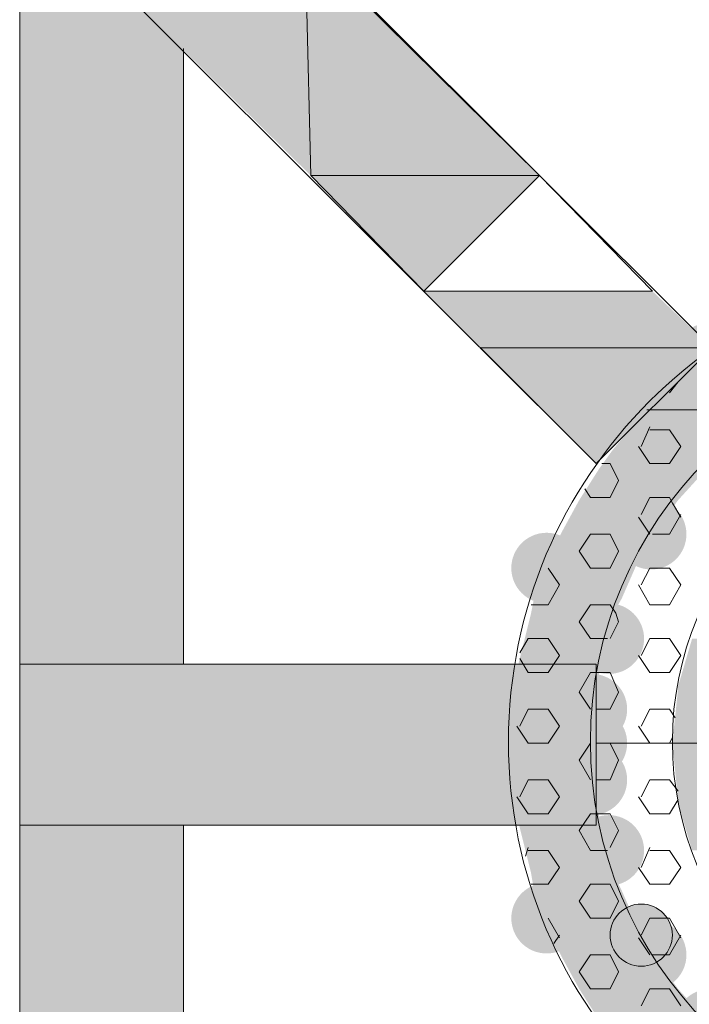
# Model space of a CAD drawing. Extents: x 3940905 to 4145695, y 925352 to 1109797.
# Tile 151 of 256: x 3953896 to 3954016, y 1099477 to 1099655. Entities that reach past the tile are written whole.
import ezdxf

# ---------------------------------------------------------------- set-up
doc = ezdxf.new("R2010")
doc.units = 0
doc.header["$LTSCALE"] = 750
doc.header["$MEASUREMENT"] = 0
doc.layers.add('CKD Equipments', color=252, linetype='CONTINUOUS', lineweight=0)

msp = doc.modelspace()

# ---------------------------------------------------------------- hatches: boundary and pattern name
at = {"layer": 'CKD Equipments', "true_color": 0x808080}
h = msp.add_hatch(color=8, dxfattribs=at)
h.paths.add_polyline_path([(3953905.89, 1099668.45), (3953947.1, 1099668.45), (3953926.75, 1099689.31)])
h.paths.add_polyline_path([(3953948.12, 1099626.73), (3953905.89, 1099668.45), (3953947.1, 1099668.45)])
at = {"layer": 'CKD Equipments', "true_color": 0xffffff}
h = msp.add_hatch(color=7, dxfattribs=at)
h.paths.add_polyline_path([(3953895.71, 1099649.62), (3953905.89, 1099668.45), (3953895.71, 1099668.45)])
h.paths.add_polyline_path([(3953925.23, 1099649.62), (3953895.71, 1099649.62), (3953905.89, 1099668.45)])
h = msp.add_hatch(color=7, dxfattribs=at)
h.paths.add_polyline_path([(3953895.71, 1099538.7), (3953925.23, 1099649.62), (3953895.71, 1099649.62)])
h.paths.add_polyline_path([(3953925.23, 1099538.7), (3953895.71, 1099538.7), (3953925.23, 1099649.62)])
at = {"layer": 'CKD Equipments', "true_color": 0xff0000}
h = msp.add_hatch(color=1, dxfattribs=at)
h.paths.add_polyline_path([(3953978.65, 1099595.69), (3954009.69, 1099605.87), (3953968.47, 1099605.87)])
h.paths.add_polyline_path([(3954020.37, 1099595.69), (3953978.65, 1099595.69), (3954009.69, 1099605.87)])
at = {"layer": 'CKD Equipments', "true_color": 0x808080}
h = msp.add_hatch(color=8, dxfattribs=at)
edge = h.paths.add_edge_path(flags=16)
edge.add_arc((3954020.12, 1099593.91), 6.35, 0, 360)
h = msp.add_hatch(color=8, dxfattribs=at)
edge = h.paths.add_edge_path(flags=16)
edge.add_arc((3954012.23, 1099587.55), 6.61, 0, 360)
h = msp.add_hatch(color=8, dxfattribs=at)
h.paths.add_polyline_path([(3954041.74, 1099590.09), (3954018.34, 1099593.15), (3954050.39, 1099593.15)])
h.paths.add_polyline_path([(3954015.29, 1099590.09), (3954041.74, 1099590.09), (3954018.34, 1099593.15)])
h = msp.add_hatch(color=8, dxfattribs=at)
h.paths.add_polyline_path([(3954031.57, 1099584.5), (3954015.29, 1099590.09), (3954041.74, 1099590.09)])
h.paths.add_polyline_path([(3954008.67, 1099584.5), (3954031.57, 1099584.5), (3954015.29, 1099590.09)])
h = msp.add_hatch(color=8, dxfattribs=at)
h.paths.add_polyline_path([(3954008.67, 1099584.5), (3954031.06, 1099584.5), (3954031.57, 1099584.5)])
h.paths.add_polyline_path([(3954021.9, 1099577.37), (3954008.67, 1099584.5), (3954031.06, 1099584.5)])
h.paths.add_polyline_path([(3954002.57, 1099577.37), (3954021.9, 1099577.37), (3954008.67, 1099584.5)])
h = msp.add_hatch(color=8, dxfattribs=at)
h.paths.add_polyline_path([(3954019.36, 1099573.81), (3954002.57, 1099577.37), (3954021.9, 1099577.37)])
h.paths.add_polyline_path([(3954000.02, 1099573.81), (3954019.36, 1099573.81), (3954002.57, 1099577.37)])
h = msp.add_hatch(color=8, dxfattribs=at)
h.paths.add_polyline_path([(3954014.27, 1099568.21), (3954000.02, 1099573.81), (3954019.36, 1099573.81)])
h.paths.add_polyline_path([(3953996.46, 1099568.21), (3954014.27, 1099568.21), (3954000.02, 1099573.81)])
h = msp.add_hatch(color=8, dxfattribs=at)
h.paths.add_polyline_path([(3954010.2, 1099562.62), (3953996.46, 1099568.21), (3954014.27, 1099568.21)])
h.paths.add_polyline_path([(3953993.41, 1099562.62), (3954010.2, 1099562.62), (3953996.46, 1099568.21)])
h = msp.add_hatch(color=8, dxfattribs=at)
edge = h.paths.add_edge_path(flags=16)
edge.add_arc((3954009.43, 1099562.11), 6.36, 0, 360)
h = msp.add_hatch(color=8, dxfattribs=at)
edge = h.paths.add_edge_path(flags=16)
edge.add_arc((3953990.61, 1099556), 6.36, 0, 360)
h = msp.add_hatch(color=8, dxfattribs=at)
h.paths.add_polyline_path([(3954007.65, 1099558.55), (3953993.41, 1099562.62), (3954010.2, 1099562.62)])
h.paths.add_polyline_path([(3953991.37, 1099558.55), (3954007.65, 1099558.55), (3953993.41, 1099562.62)])
h = msp.add_hatch(color=8, dxfattribs=at)
h.paths.add_polyline_path([(3954004.09, 1099550.41), (3953991.37, 1099558.55), (3954007.65, 1099558.55)])
h.paths.add_polyline_path([(3953988.32, 1099550.41), (3954004.09, 1099550.41), (3953991.37, 1099558.55)])
h = msp.add_hatch(color=8, dxfattribs=at)
h.paths.add_polyline_path([(3954002.57, 1099547.86), (3953988.32, 1099550.41), (3954004.09, 1099550.41)])
h.paths.add_polyline_path([(3953987.81, 1099547.86), (3954002.57, 1099547.86), (3953988.32, 1099550.41)])
h = msp.add_hatch(color=8, dxfattribs=at)
edge = h.paths.add_edge_path(flags=16)
edge.add_arc((3954001.8, 1099543.28), 6.36, 0, 360)
h = msp.add_hatch(color=8, dxfattribs=at)
h.paths.add_polyline_path([(3954000.02, 1099537.69), (3953987.81, 1099547.86), (3954002.57, 1099547.86)])
h.paths.add_polyline_path([(3953985.27, 1099537.69), (3954000.02, 1099537.69), (3953987.81, 1099547.86)])
h = msp.add_hatch(color=8, dxfattribs=at)
h.paths.add_polyline_path([(3954020.37, 1099534.63), (3954016.81, 1099543.28), (3954022.92, 1099543.28)])
h.paths.add_polyline_path([(3954014.27, 1099534.63), (3954020.37, 1099534.63), (3954016.81, 1099543.28)])
h = msp.add_hatch(color=8, dxfattribs=at)
h.paths.add_polyline_path([(3953895.71, 1099509.7), (3953947.61, 1099538.7), (3953895.71, 1099538.7)])
h.paths.add_polyline_path([(3953947.61, 1099509.7), (3953895.71, 1099509.7), (3953947.61, 1099538.7)])
at = {"layer": 'CKD Equipments', "true_color": 0xff0000}
h = msp.add_hatch(color=1, dxfattribs=at)
h.paths.add_polyline_path([(3953947.61, 1099509.7), (3953999.51, 1099538.7), (3953947.61, 1099538.7)])
h.paths.add_polyline_path([(3953999.51, 1099509.7), (3953947.61, 1099509.7), (3953999.51, 1099538.7)])
at = {"layer": 'CKD Equipments', "true_color": 0x808080}
h = msp.add_hatch(color=8, dxfattribs=at)
h.paths.add_polyline_path([(3954000.02, 1099536.16), (3953985.27, 1099537.69), (3954000.02, 1099537.69)])
h.paths.add_polyline_path([(3953985.27, 1099536.16), (3954000.02, 1099536.16), (3953985.27, 1099537.69)])
h = msp.add_hatch(color=8, dxfattribs=at)
h.paths.add_polyline_path([(3953999, 1099524.46), (3953985.27, 1099536.16), (3954000.02, 1099536.16)])
h.paths.add_polyline_path([(3953984.25, 1099524.46), (3953999, 1099524.46), (3953985.27, 1099536.16)])
h = msp.add_hatch(color=8, dxfattribs=at)
edge = h.paths.add_edge_path(flags=16)
edge.add_arc((3953998.75, 1099530.56), 6.36, 0, 360)
h = msp.add_hatch(color=8, dxfattribs=at)
h.paths.add_polyline_path([(3954019.36, 1099524.46), (3954014.27, 1099534.12), (3954020.37, 1099534.12)])
h.paths.add_polyline_path([(3954013.25, 1099524.46), (3954019.36, 1099524.46), (3954014.27, 1099534.12)])
h = msp.add_hatch(color=8, dxfattribs=at)
h.paths.add_polyline_path([(3954020.37, 1099534.12), (3954014.27, 1099534.63), (3954020.37, 1099534.63)])
h.paths.add_polyline_path([(3954014.27, 1099534.12), (3954020.37, 1099534.12), (3954014.27, 1099534.63)])
h = msp.add_hatch(color=8, dxfattribs=at)
edge = h.paths.add_edge_path(flags=16)
edge.add_arc((3953998.75, 1099524.46), 6.36, 0, 360)
h = msp.add_hatch(color=8, dxfattribs=at)
h.paths.add_polyline_path([(3954000.02, 1099512.24), (3953984.25, 1099524.46), (3953999, 1099524.46)])
h.paths.add_polyline_path([(3953985.27, 1099512.24), (3954000.02, 1099512.24), (3953984.25, 1099524.46)])
h = msp.add_hatch(color=8, dxfattribs=at)
edge = h.paths.add_edge_path(flags=16)
edge.add_arc((3953998.75, 1099517.84), 6.36, 0, 360)
h = msp.add_hatch(color=8, dxfattribs=at)
h.paths.add_polyline_path([(3954020.37, 1099514.28), (3954013.25, 1099524.46), (3954019.36, 1099524.46)])
h.paths.add_polyline_path([(3954014.27, 1099514.28), (3954020.37, 1099514.28), (3954013.25, 1099524.46)])
h = msp.add_hatch(color=8, dxfattribs=at)
h.paths.add_polyline_path([(3954020.37, 1099513.77), (3954014.27, 1099514.28), (3954020.37, 1099514.28)])
h.paths.add_polyline_path([(3954014.27, 1099513.77), (3954020.37, 1099513.77), (3954014.27, 1099514.28)])
h = msp.add_hatch(color=8, dxfattribs=at)
h.paths.add_polyline_path([(3954000.02, 1099511.23), (3953985.27, 1099512.24), (3954000.02, 1099512.24)])
h.paths.add_polyline_path([(3953985.27, 1099511.23), (3954000.02, 1099511.23), (3953985.27, 1099512.24)])
h = msp.add_hatch(color=8, dxfattribs=at)
h.paths.add_polyline_path([(3954022.92, 1099505.12), (3954014.27, 1099513.77), (3954020.37, 1099513.77)])
h.paths.add_polyline_path([(3954016.81, 1099505.12), (3954022.92, 1099505.12), (3954014.27, 1099513.77)])
h = msp.add_hatch(color=8, dxfattribs=at)
h.paths.add_polyline_path([(3954002.57, 1099501.05), (3953985.27, 1099511.23), (3954000.02, 1099511.23)])
h.paths.add_polyline_path([(3953987.81, 1099501.05), (3954002.57, 1099501.05), (3953985.27, 1099511.23)])
h = msp.add_hatch(color=8, dxfattribs=at)
edge = h.paths.add_edge_path(flags=16)
edge.add_arc((3954001.8, 1099505.12), 6.36, 0, 360)
at = {"layer": 'CKD Equipments', "true_color": 0xffffff}
h = msp.add_hatch(color=7, dxfattribs=at)
h.paths.add_polyline_path([(3953895.71, 1099398.78), (3953925.23, 1099509.7), (3953895.71, 1099509.7)])
h.paths.add_polyline_path([(3953925.23, 1099398.78), (3953895.71, 1099398.78), (3953925.23, 1099509.7)])
at = {"layer": 'CKD Equipments', "true_color": 0x808080}
h = msp.add_hatch(color=8, dxfattribs=at)
h.paths.add_polyline_path([(3954004.09, 1099498), (3953987.81, 1099501.05), (3954002.57, 1099501.05)])
h.paths.add_polyline_path([(3953988.32, 1099498), (3954004.09, 1099498), (3953987.81, 1099501.05)])
h = msp.add_hatch(color=8, dxfattribs=at)
edge = h.paths.add_edge_path(flags=16)
edge.add_arc((3953990.61, 1099492.91), 6.36, 0, 360)
h = msp.add_hatch(color=8, dxfattribs=at)
h.paths.add_polyline_path([(3954007.65, 1099489.86), (3953988.32, 1099498), (3954004.09, 1099498)])
h.paths.add_polyline_path([(3953991.37, 1099489.86), (3954007.65, 1099489.86), (3953988.32, 1099498)])
h = msp.add_hatch(color=8, dxfattribs=at)
edge = h.paths.add_edge_path(flags=16)
edge.add_arc((3954007.65, 1099489.86), 5.6, 0, 360)
h = msp.add_hatch(color=8, dxfattribs=at)
edge = h.paths.add_edge_path(flags=16)
edge.add_arc((3954009.43, 1099486.3), 6.36, 0, 360)
h = msp.add_hatch(color=8, dxfattribs=at)
h.paths.add_polyline_path([(3954010.2, 1099485.79), (3953991.37, 1099489.86), (3954007.65, 1099489.86)])
h.paths.add_polyline_path([(3953993.41, 1099485.79), (3954010.2, 1099485.79), (3953991.37, 1099489.86)])
h = msp.add_hatch(color=8, dxfattribs=at)
h.paths.add_polyline_path([(3954014.27, 1099480.19), (3953993.41, 1099485.79), (3954010.2, 1099485.79)])
h.paths.add_polyline_path([(3953996.46, 1099480.19), (3954014.27, 1099480.19), (3953993.41, 1099485.79)])
h = msp.add_hatch(color=8, dxfattribs=at)
h.paths.add_polyline_path([(3954019.36, 1099474.59), (3953996.46, 1099480.19), (3954014.27, 1099480.19)])
h.paths.add_polyline_path([(3954000.02, 1099474.59), (3954019.36, 1099474.59), (3953996.46, 1099480.19)])
h = msp.add_hatch(color=8, dxfattribs=at)
edge = h.paths.add_edge_path(flags=16)
edge.add_arc((3954020.12, 1099473.83), 6.35, 0, 360)

# ---------------------------------------------------------------- linework, layer by layer
at = {"layer": 'CKD Equipments', "color": 8, "true_color": 0x808080}
for p, q in [((3953895.71, 1099349.42), (3953895.71, 1099699.49)), ((3954020.37, 1099595.69), (3953926.75, 1099689.31)), ((3953999.51, 1099574.83), (3953905.89, 1099668.45)), ((3953989.34, 1099626.73), (3953947.1, 1099668.45)), ((3953947.1, 1099668.45), (3953948.12, 1099626.73)), ((3953925.23, 1099538.7), (3953925.23, 1099649.62)), ((3953989.34, 1099626.73), (3953948.12, 1099626.73)), ((3953948.12, 1099626.73), (3953968.47, 1099605.87)), ((3953948.12, 1099626.73), (3953989.34, 1099626.73)), ((3953968.47, 1099605.87), (3953989.34, 1099626.73)), ((3954020.37, 1099595.69), (3953999.51, 1099574.83)), ((3954014.27, 1099589.58), (3954012.74, 1099587.55)), ((3954031.06, 1099584.5), (3954008.67, 1099584.5)), ((3954008.67, 1099584.5), (3954031.06, 1099584.5)), ((3954009.18, 1099581.44), (3954007.65, 1099577.88)), ((3954012.74, 1099580.93), (3954009.18, 1099580.93)), ((3954012.74, 1099580.93), (3954014.78, 1099577.88)), ((3954007.14, 1099577.88), (3954009.18, 1099574.83)), ((3954014.78, 1099577.88), (3954012.74, 1099574.83)), ((3954002.06, 1099574.83), (3954000.53, 1099574.83)), ((3954002.06, 1099574.83), (3954003.58, 1099571.78)), ((3954012.74, 1099574.83), (3954009.18, 1099574.83)), ((3954003.58, 1099571.78), (3954002.06, 1099568.72)), ((3953997.48, 1099570.25), (3953998.49, 1099568.72)), ((3954002.06, 1099568.72), (3953998.49, 1099568.72)), ((3954009.18, 1099568.72), (3954007.65, 1099565.67)), ((3954012.74, 1099568.72), (3954009.18, 1099568.72)), ((3954012.74, 1099568.72), (3954013.25, 1099567.71)), ((3954013.25, 1099567.71), (3954014.78, 1099565.16)), ((3954014.78, 1099565.67), (3954012.74, 1099562.11)), ((3954007.14, 1099565.16), (3954009.18, 1099562.11)), ((3953998.49, 1099562.11), (3953996.46, 1099559.06)), ((3954002.06, 1099562.11), (3953998.49, 1099562.11)), ((3954002.06, 1099562.11), (3954003.58, 1099559.06)), ((3954012.74, 1099562.11), (3954009.69, 1099562.11)), ((3953996.46, 1099559.06), (3953998.49, 1099556)), ((3954003.58, 1099559.06), (3954002.06, 1099556)), ((3953990.86, 1099556), (3953992.9, 1099552.95)), ((3954002.06, 1099556), (3953998.49, 1099556)), ((3954009.18, 1099556), (3954007.65, 1099552.95)), ((3954012.74, 1099556), (3954009.18, 1099556)), ((3954012.74, 1099556), (3954014.78, 1099552.95)), ((3953992.9, 1099552.95), (3953990.86, 1099549.39)), ((3954007.14, 1099552.95), (3954009.18, 1099549.39)), ((3954014.78, 1099552.95), (3954012.74, 1099549.39)), ((3953990.86, 1099549.39), (3953987.81, 1099549.39)), ((3953998.49, 1099549.39), (3953996.46, 1099546.34)), ((3954002.06, 1099549.39), (3953998.49, 1099549.39)), ((3954002.06, 1099549.39), (3954003.07, 1099547.86)), ((3954003.07, 1099547.86), (3954003.58, 1099546.34)), ((3954012.74, 1099549.39), (3954009.18, 1099549.39)), ((3953996.46, 1099546.34), (3953998.49, 1099543.28)), ((3954003.58, 1099546.34), (3954002.06, 1099543.28)), ((3953987.3, 1099543.28), (3953985.77, 1099540.74)), ((3953990.86, 1099543.28), (3953987.3, 1099543.28)), ((3953990.86, 1099543.28), (3953992.9, 1099540.23)), ((3954001.55, 1099543.28), (3953998.49, 1099543.28)), ((3954009.18, 1099543.28), (3954007.65, 1099540.23)), ((3954012.74, 1099543.28), (3954009.18, 1099543.28)), ((3954012.74, 1099543.28), (3954014.78, 1099540.23)), ((3953985.77, 1099539.72), (3953987.3, 1099537.18)), ((3953992.9, 1099540.23), (3953990.86, 1099537.18)), ((3954007.14, 1099540.23), (3954009.18, 1099537.18)), ((3954014.78, 1099540.23), (3954012.74, 1099537.18)), ((3953895.71, 1099509.7), (3953895.71, 1099538.7)), ((3953895.71, 1099538.7), (3953999.51, 1099538.7)), ((3953990.86, 1099537.18), (3953987.3, 1099537.18)), ((3953998.49, 1099537.18), (3953996.46, 1099533.61)), ((3954000.02, 1099537.18), (3953998.49, 1099537.18)), ((3953999.51, 1099538.7), (3953999.51, 1099509.7)), ((3954002.06, 1099537.18), (3954000.02, 1099537.18)), ((3954002.06, 1099537.18), (3954003.58, 1099533.61)), ((3954012.74, 1099537.18), (3954009.18, 1099537.18)), ((3953996.46, 1099533.61), (3953998.49, 1099530.56)), ((3954003.58, 1099533.61), (3954002.06, 1099530.56)), ((3953987.3, 1099530.56), (3953985.77, 1099527.51)), ((3953990.86, 1099530.56), (3953987.3, 1099530.56)), ((3953990.86, 1099530.56), (3953992.9, 1099527.51)), ((3954002.06, 1099530.56), (3953999.51, 1099530.56)), ((3954009.18, 1099530.56), (3954007.65, 1099527.51)), ((3954012.74, 1099530.56), (3954009.18, 1099530.56)), ((3954012.74, 1099530.56), (3954013.76, 1099529.04)), ((3953985.27, 1099527.51), (3953987.3, 1099524.46)), ((3953992.9, 1099527.51), (3953990.86, 1099524.46)), ((3954007.14, 1099527.51), (3954009.18, 1099524.46)), ((3954013.25, 1099525.47), (3954012.74, 1099524.46)), ((3953990.86, 1099524.46), (3953987.3, 1099524.46)), ((3953998.49, 1099524.46), (3953996.46, 1099521.4)), ((3954002.06, 1099524.46), (3953999.51, 1099524.46)), ((3954141.98, 1099524.46), (3953999.51, 1099524.46)), ((3954002.06, 1099524.46), (3954003.58, 1099521.4)), ((3954012.74, 1099524.46), (3954009.18, 1099524.46)), ((3953996.46, 1099521.4), (3953998.49, 1099517.84)), ((3954003.58, 1099521.4), (3954002.06, 1099517.84)), ((3953987.3, 1099517.84), (3953985.77, 1099514.79)), ((3953990.86, 1099517.84), (3953987.3, 1099517.84)), ((3953990.86, 1099517.84), (3953992.9, 1099514.79)), ((3954002.06, 1099517.84), (3953999.51, 1099517.84)), ((3954009.18, 1099517.84), (3954007.65, 1099514.79)), ((3954012.74, 1099517.84), (3954009.18, 1099517.84)), ((3954012.74, 1099517.84), (3954014.27, 1099515.81)), ((3953985.27, 1099514.79), (3953987.3, 1099511.74)), ((3953992.9, 1099514.79), (3953990.86, 1099511.74)), ((3954007.14, 1099514.79), (3954009.18, 1099511.74)), ((3954014.27, 1099514.28), (3954012.74, 1099511.74)), ((3953990.86, 1099511.74), (3953987.3, 1099511.74)), ((3953998.49, 1099511.74), (3953996.46, 1099508.68)), ((3954000.02, 1099511.74), (3953998.49, 1099511.74)), ((3954002.06, 1099511.74), (3954000.02, 1099511.74)), ((3954002.06, 1099511.74), (3954003.58, 1099508.68)), ((3954012.74, 1099511.74), (3954009.18, 1099511.74)), ((3953999.51, 1099509.7), (3953895.71, 1099509.7)), ((3953925.23, 1099398.78), (3953925.23, 1099509.7)), ((3953996.46, 1099508.68), (3953998.49, 1099505.12)), ((3954003.58, 1099508.68), (3954002.06, 1099505.63)), ((3953987.3, 1099505.63), (3953986.79, 1099504.1)), ((3954009.18, 1099505.63), (3954007.65, 1099502.07)), ((3953990.86, 1099505.12), (3953987.3, 1099505.12)), ((3953990.86, 1099505.12), (3953992.9, 1099502.07)), ((3954001.55, 1099505.12), (3953998.49, 1099505.12)), ((3954012.74, 1099505.12), (3954009.18, 1099505.12)), ((3954012.74, 1099505.12), (3954014.78, 1099502.07)), ((3953992.9, 1099502.07), (3953990.86, 1099499.02)), ((3954007.14, 1099502.07), (3954009.18, 1099499.02)), ((3954014.78, 1099502.07), (3954012.74, 1099499.02)), ((3953990.86, 1099499.02), (3953987.81, 1099499.02)), ((3953998.49, 1099499.02), (3953996.46, 1099495.96)), ((3954002.06, 1099499.02), (3953998.49, 1099499.02)), ((3954002.06, 1099499.02), (3954003.58, 1099495.96)), ((3954012.74, 1099499.02), (3954009.18, 1099499.02)), ((3953996.46, 1099495.96), (3953998.49, 1099492.91)), ((3954003.58, 1099495.96), (3954002.06, 1099492.91)), ((3953990.86, 1099492.91), (3953992.9, 1099489.35)), ((3954002.06, 1099492.91), (3953998.49, 1099492.91)), ((3954009.18, 1099492.91), (3954007.65, 1099489.86)), ((3954012.74, 1099492.91), (3954009.18, 1099492.91)), ((3954012.74, 1099492.91), (3954014.78, 1099489.35)), ((3953992.9, 1099489.86), (3953991.88, 1099488.33)), ((3954007.14, 1099489.35), (3954009.18, 1099486.3)), ((3954014.78, 1099489.86), (3954012.74, 1099486.3)), ((3953998.49, 1099486.3), (3953996.46, 1099483.24)), ((3954002.06, 1099486.3), (3953998.49, 1099486.3)), ((3954002.06, 1099486.3), (3954003.58, 1099483.24)), ((3954012.74, 1099486.3), (3954009.69, 1099486.3)), ((3953996.46, 1099483.24), (3953998.49, 1099480.19)), ((3954003.58, 1099483.24), (3954002.06, 1099480.19)), ((3954002.06, 1099480.19), (3953998.49, 1099480.19)), ((3954009.18, 1099480.19), (3954007.65, 1099477.14)), ((3954012.74, 1099480.19), (3954009.18, 1099480.19)), ((3954012.74, 1099480.19), (3954014.78, 1099477.14))]:
    msp.add_line(p, q, dxfattribs=at)
at = {"layer": 'CKD Equipments', "color": 1, "true_color": 0xff0000}
for p, q in [((3953989.34, 1099626.73), (3953968.47, 1099605.87)), ((3953968.47, 1099605.87), (3953989.34, 1099626.73)), ((3953989.34, 1099626.73), (3953968.47, 1099605.87)), ((3953989.34, 1099626.73), (3953989.34, 1099626.73)), ((3954009.69, 1099605.87), (3953989.34, 1099626.73)), ((3953989.34, 1099626.73), (3953989.34, 1099626.73)), ((3953968.47, 1099605.87), (3954009.69, 1099605.87)), ((3954020.37, 1099595.69), (3953978.65, 1099595.69)), ((3953978.65, 1099595.69), (3953999.51, 1099574.83)), ((3953999.51, 1099574.83), (3954020.37, 1099595.69))]:
    msp.add_line(p, q, dxfattribs=at)
at = {"layer": 'CKD Equipments', "color": 8, "true_color": 0x808080}
for centre, radius in [((3954070.49, 1099524.71), 86.75), ((3954070.49, 1099524.71), 72), ((3954070.49, 1099524.71), 57.24), ((3954007.65, 1099489.86), 5.6)]:
    msp.add_circle(centre, radius, dxfattribs=at)
for points in [[(3953948.12, 1099626.73), (3953989.34, 1099626.73), (3953947.1, 1099668.45)], [(3953968.47, 1099605.87), (3953989.34, 1099626.73), (3953948.12, 1099626.73)]]:
    msp.add_solid(points, dxfattribs=at)
at = {"layer": 'CKD Equipments', "color": 1, "true_color": 0xff0000}
msp.add_solid([(3953999.51, 1099574.83), (3954020.37, 1099595.69), (3953978.65, 1099595.69)], dxfattribs=at)

doc.saveas('drawing.dxf')
